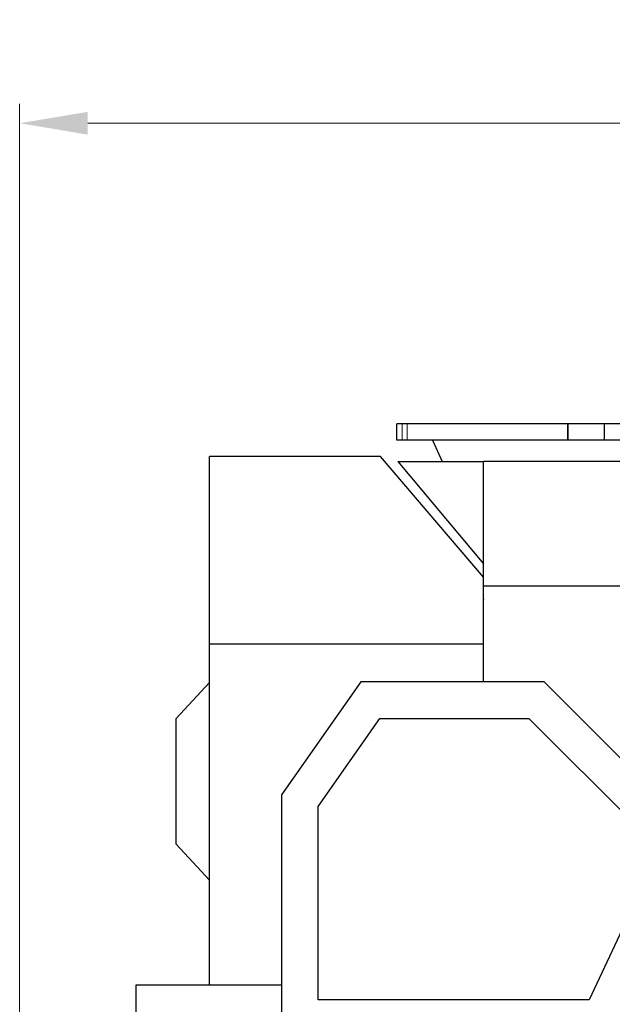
# Model space of a CAD drawing. Header units: inches. Extents: x 0 to 17820, y -10 to 12600.
# Tile 99 of 125: x 7549 to 8462, y 10212 to 11727. Entities that reach past the tile are written whole.
import ezdxf

# ---------------------------------------------------------------- set-up
doc = ezdxf.new("R2010")
doc.units = ezdxf.units.IN
doc.layers.add('1', color=7, linetype='Continuous', true_color=0xffffff)
doc.layers.add('254', color=7, linetype='Continuous', true_color=0xffffff)
doc.styles.add('latin_extended', font='simplex.shx')
doc.dimstyles.get("Standard").update_dxf_attribs({"dimtxt": 0.18, "dimasz": 0.18, "dimexe": 0.18, "dimexo": 0.0625, "dimgap": 0.09, "dimtad": 0, "dimtih": 1, "dimtoh": 1, "dimdec": 4, "dimzin": 0, "dimdsep": 46, "dimtxsty": 'Standard', "dimcen": 0.09, "dimadec": 0, "dimazin": 0, "dimtfac": 1, "dimtdec": 4, "dimtofl": 0, "dimtmove": 0, "dimatfit": 3, "dimfxl": 1, "dimtolj": 1, "dimtzin": 0, "dimarcsym": 0})

# ---------------------------------------------------------------- blocks, each defined once
blk = doc.blocks.new('_U5')
at = {"layer": '254', "color": 3, "linetype": 'Continuous', "lineweight": 13, "transparency": 16777216}
for p, q in [((7549, 10084.1), (7549, 11597.9)), ((9937.6, 8760.5), (9937.6, 11597.9)), ((7654, 11567.9), (9832.6, 11567.9))]:
    blk.add_line(p, q, dxfattribs=at)
at = {"layer": '254', "color": 3, "transparency": 16777216}
for points in [[(7654, 11585.4), (7654, 11550.4), (7549, 11567.9)], [(9832.6, 11550.4), (9832.6, 11585.4), (9937.6, 11567.9)]]:
    blk.add_solid(points, dxfattribs=at)
at = {"layer": 'Defpoints', "color": 0, "transparency": 16777216}
for p in [(9937.6, 11567.9), (7549, 10054.1), (9937.6, 8730.5)]:
    blk.add_point(p, dxfattribs=at)
at = {"layer": '254', "color": 2, "lineweight": 13, "transparency": 16777216, "insert": (8560.8, 11725.4), "char_height": 105, "attachment_point": 1, "style": 'latin_extended'}
blk.add_mtext('\\A1;2389', dxfattribs=at)

msp = doc.modelspace()

# ---------------------------------------------------------------- linework, layer by layer
at = {"layer": '1', "color": 2, "linetype": 'Continuous', "lineweight": 25}
for p, q in [((8138.538, 11105.149), (8130.04, 11105.149)), ((8130.04, 11080.086), (8130.04, 11105.149)), ((8145.749, 11105.149), (8138.538, 11105.149)), ((8392.806, 11105.149), (8145.749, 11105.149)), ((8393.935, 11105.149), (8392.806, 11105.149)), ((8450.04, 11105.149), (8393.935, 11105.149)), ((8506.145, 11105.149), (8450.04, 11105.149)), ((8450.04, 11080.086), (8450.04, 11105.149)), ((8138.538, 11080.086), (8130.04, 11080.086)), ((8145.749, 11080.086), (8138.538, 11080.086)), ((8392.806, 11080.086), (8145.749, 11080.086)), ((8184.784, 11080.086), (8200.04, 11047.368)), ((8393.935, 11080.086), (8392.806, 11080.086)), ((8450.04, 11080.086), (8393.935, 11080.086)), ((8506.145, 11080.086), (8450.04, 11080.086)), ((8104.808, 11055.15), (7841.508, 11055.15)), ((7841.508, 10766.475), (7841.508, 11055.15)), ((8263.508, 10869.35), (8104.808, 11055.15)), ((8131.789, 11047.368), (8263.789, 11047.368)), ((8131.789, 11047.368), (8263.789, 10890.057)), ((8263.789, 10855.365), (8263.789, 11047.368)), ((8619.691, 11047.368), (8263.789, 11047.368)), ((8263.508, 10766.475), (8263.508, 10869.35)), ((8263.789, 10708.46), (8263.789, 10855.365)), ((8619.691, 10855.365), (8263.789, 10855.365)), ((7841.508, 10242.157), (7841.508, 10766.475)), ((8263.508, 10766.475), (7841.508, 10766.475)), ((8263.508, 10708.468), (8263.508, 10766.475)), ((7841.508, 10707.271), (7790.008, 10652.044)), ((8074.392, 10708.468), (7952.577, 10534.498)), ((8356.981, 10708.468), (8074.392, 10708.468)), ((8591.577, 10473.872), (8356.981, 10708.468)), ((7790.008, 10458.255), (7790.008, 10652.044)), ((8009.077, 10516.683), (8103.804, 10651.968)), ((8103.804, 10651.968), (8333.578, 10651.968)), ((8333.578, 10651.968), (8513.71, 10471.836)), ((7952.577, 10534.498), (7952.577, 10153.662)), ((8009.077, 10218.662), (8009.077, 10516.683)), ((7841.508, 10403.028), (7790.008, 10458.255)), ((8513.71, 10405.842), (8426.426, 10218.662)), ((7728.54, 10084.15), (7728.54, 10242.15)), ((7728.54, 10242.15), (7952.576, 10242.15)), ((8426.426, 10218.662), (8009.077, 10218.662))]:
    msp.add_line(p, q, dxfattribs=at)
at = {"layer": '1', "color": 110, "linetype": 'Continuous', "lineweight": 13}
for p, q in [((8138.538, 11080.086), (8138.538, 11105.149)), ((8145.749, 11080.086), (8145.749, 11105.149)), ((8392.806, 11080.086), (8392.806, 11105.149)), ((8393.935, 11080.086), (8393.935, 11105.149))]:
    msp.add_line(p, q, dxfattribs=at)
at = {"layer": '1', "color": 2, "linetype": 'Continuous', "lineweight": 25}
msp.add_open_spline([(8263.789, 10835.785), (8263.695, 10835.569), (8263.602, 10835.353), (8263.508, 10835.138)], degree=3, dxfattribs=at)

# ---------------------------------------------------------------- dimensions: what is measured, and where the dimension line sits
at = {"layer": '254', "color": 2, "linetype": 'Continuous', "lineweight": 13}
dim = msp.add_linear_dim(base=(9937.593, 11567.886), p1=(7549.04, 10054.15), p2=(9937.593, 8730.542), dimstyle='Standard', override={"dimscale": 30, "dimtxt": 3.5, "dimasz": 3.5, "dimexe": 1, "dimexo": 1, "dimgap": 1.75, "dimtad": 1, "dimtih": 1, "dimtoh": 0, "dimdec": 0, "dimlfac": 1, "dimzin": 8, "dimdsep": 46, "dimlunit": 2, "dimtxsty": 'latin_extended', "dimsah": 1, "dimse1": 0, "dimse2": 0, "dimsd1": 0, "dimsd2": 0, "dimclrd": 3, "dimclre": 3, "dimclrt": 2, "dimtol": 0, "dimtm": -0.1, "dimtfac": 0.714286, "dimtdec": 3, "dimtofl": 1, "dimtmove": 0, "dimtzin": 8, "dimlwd": 13, "dimlwe": 13}, dxfattribs=at)
dim.commit()
dim.dimension.update_dxf_attribs({"geometry": '_U5', "text_midpoint": (8743.317, 11567.886), "dimtype": 160})

doc.saveas('drawing.dxf')
